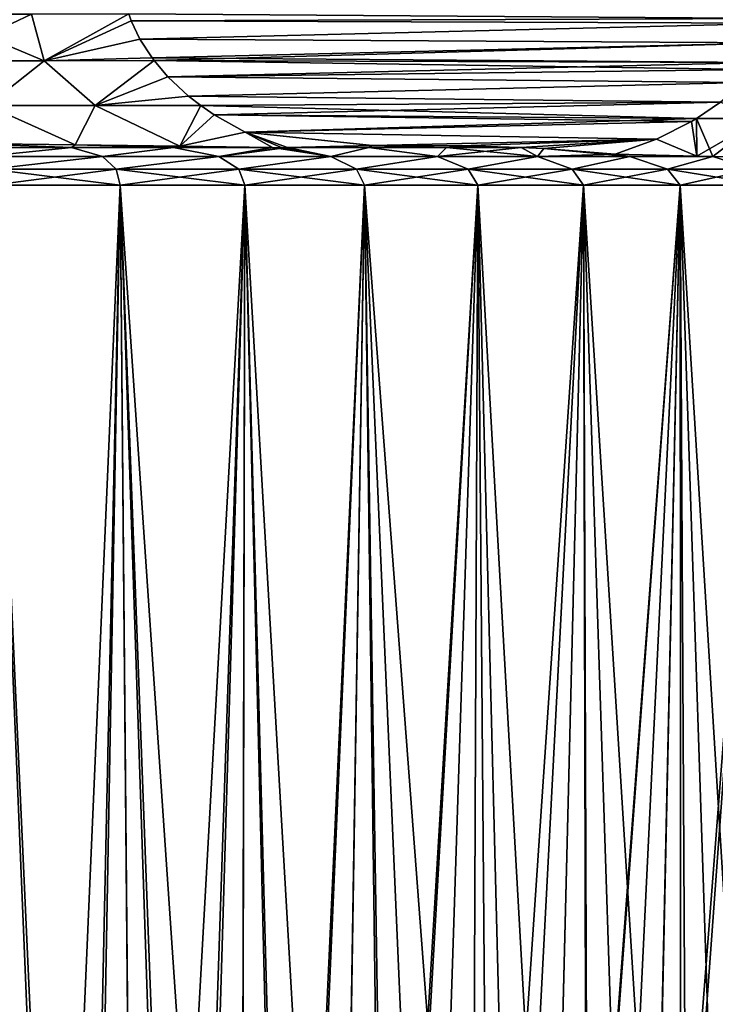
# Model space of a CAD drawing. Header units: metres. Extents: x -109 to 109, y -314 to 82.
# Tile 59 of 191: x -75 to -65, y 22 to 36. Entities that reach past the tile are written whole.
import ezdxf

# ---------------------------------------------------------------- set-up
doc = ezdxf.new("R2010")
doc.units = ezdxf.units.M
doc.layers.add('solid_504261_XXX', color=7, linetype='CONTINUOUS')

msp = doc.modelspace()

# ---------------------------------------------------------------- linework, layer by layer
at = {"layer": 'solid_504261_XXX'}
for points in [[(-75.059608, 35.156803, 200.283295), (-75.242935, 35.822479, 200.438934), (-76.648003, 35.822479, 200.500885)], [(-75.059608, 35.156803, 200.283295), (-76.648003, 35.822479, 200.500885), (-76.647995, 35.156803, 200.363205)], [(-76.647995, 35.156803, 168.730789), (-76.648003, 35.822479, 168.593109), (-75.242935, 35.822479, 168.65506)], [(-75.059608, 35.156803, 168.810715), (-76.647995, 35.156803, 168.730789), (-75.242935, 35.822479, 168.65506)], [(-75.059608, 35.156803, 200.283295), (-73.853584, 35.823097, 200.25444), (-75.242935, 35.822479, 200.438934)], [(-75.059608, 35.156803, 168.810715), (-75.242935, 35.822479, 168.65506), (-73.853584, 35.823097, 168.839554)], [(-75.059608, 35.156803, 200.283295), (-73.817856, 35.727657, 200.23381), (-73.853584, 35.823097, 200.25444)], [(-75.059608, 35.156803, 168.810715), (-73.853584, 35.823097, 168.839554), (-73.817856, 35.727654, 168.860184)], [(-75.059608, 35.156803, 200.283295), (-73.692085, 35.463737, 200.161194), (-73.817856, 35.727657, 200.23381)], [(-75.059608, 35.156803, 168.810715), (-73.817856, 35.727654, 168.860184), (-73.692085, 35.463734, 168.9328)], [(-73.817856, 35.727654, 168.860184), (-73.853584, 35.823097, 168.839554), (-64.465828, 35.756512, 174.259583)], [(-64.465828, 35.756512, 194.834412), (-73.853584, 35.823097, 200.25444), (-73.817856, 35.727657, 200.23381)], [(-73.817856, 35.727654, 168.860184), (-64.465828, 35.756512, 174.259583), (-64.492325, 35.690491, 174.244278)], [(-64.492325, 35.690495, 194.849716), (-64.465828, 35.756512, 194.834412), (-73.817856, 35.727657, 200.23381)], [(-64.492325, 35.690495, 194.849716), (-73.817856, 35.727657, 200.23381), (-73.692085, 35.463737, 200.161194)], [(-73.692085, 35.463734, 168.9328), (-73.817856, 35.727654, 168.860184), (-64.492325, 35.690491, 174.244278)], [(-64.631645, 35.413269, 194.930145), (-64.492325, 35.690495, 194.849716), (-73.692085, 35.463737, 200.161194)], [(-73.692085, 35.463734, 168.9328), (-64.492325, 35.690491, 174.244278), (-64.631645, 35.413265, 174.163849)], [(-75.059608, 35.156803, 200.283295), (-73.519859, 35.195595, 200.061768), (-73.692085, 35.463737, 200.161194)], [(-75.059608, 35.156803, 168.810715), (-73.692085, 35.463734, 168.9328), (-73.519859, 35.195591, 169.032242)], [(-64.631645, 35.413269, 194.930145), (-73.692085, 35.463737, 200.161194), (-73.519859, 35.195595, 200.061768)], [(-73.519859, 35.195591, 169.032242), (-73.692085, 35.463734, 168.9328), (-64.631645, 35.413265, 174.163849)], [(-64.631645, 35.413269, 194.930145), (-73.519859, 35.195595, 200.061768), (-73.491295, 35.157265, 200.045273)], [(-73.519859, 35.195591, 169.032242), (-64.631645, 35.413265, 174.163849), (-64.823578, 35.131672, 174.05304)], [(-64.82357, 35.131676, 195.040955), (-64.631645, 35.413269, 194.930145), (-73.491295, 35.157265, 200.045273)], [(-75.059608, 35.156803, 200.283295), (-76.647995, 35.156803, 200.363205), (-75.869232, 34.515953, 200.117065)], [(-75.059608, 35.156803, 168.810715), (-75.869232, 34.515953, 168.976929), (-76.647995, 35.156803, 168.730789)], [(-75.059608, 35.156803, 200.283295), (-75.869232, 34.515953, 200.117065), (-74.329948, 34.515953, 199.963272)], [(-75.059608, 35.156803, 168.810715), (-74.329948, 34.515953, 169.130722), (-75.869232, 34.515953, 168.976929)], [(-75.059608, 35.156803, 200.283295), (-73.491295, 35.157265, 200.045273), (-73.519859, 35.195595, 200.061768)], [(-75.059608, 35.156803, 168.810715), (-73.519859, 35.195591, 169.032242), (-73.491295, 35.157265, 169.048721)], [(-75.059608, 35.156803, 200.283295), (-74.329948, 34.515953, 199.963272), (-73.491295, 35.157265, 200.045273)], [(-75.059608, 35.156803, 168.810715), (-73.491295, 35.157265, 169.048721), (-74.329948, 34.515953, 169.130722)], [(-74.329948, 34.515953, 199.963272), (-73.292786, 34.924076, 199.930664), (-73.491295, 35.157265, 200.045273)], [(-74.329948, 34.515953, 169.130722), (-73.491295, 35.157265, 169.048721), (-73.292786, 34.924072, 169.163345)], [(-73.491295, 35.157265, 169.048721), (-73.519859, 35.195591, 169.032242), (-64.823578, 35.131672, 174.05304)], [(-73.491295, 35.157265, 169.048721), (-64.823578, 35.131672, 174.05304), (-64.907997, 35.028652, 174.004303)], [(-73.292786, 34.924072, 169.163345), (-73.491295, 35.157265, 169.048721), (-64.907997, 35.028652, 174.004303)], [(-64.82357, 35.131676, 195.040955), (-73.491295, 35.157265, 200.045273), (-73.292786, 34.924076, 199.930664)], [(-64.907997, 35.028652, 195.089706), (-64.82357, 35.131676, 195.040955), (-73.292786, 34.924076, 199.930664)], [(-73.292786, 34.924072, 169.163345), (-64.907997, 35.028652, 174.004303), (-65.078308, 34.846737, 173.905975)], [(-65.0783, 34.846741, 195.188034), (-64.907997, 35.028652, 195.089706), (-73.292786, 34.924076, 199.930664)], [(-74.329948, 34.515953, 199.963272), (-73.000854, 34.651985, 199.762115), (-73.292786, 34.924076, 199.930664)], [(-74.329948, 34.515953, 169.130722), (-73.292786, 34.924072, 169.163345), (-73.000847, 34.651981, 169.331894)], [(-65.0783, 34.846741, 195.188034), (-73.292786, 34.924076, 199.930664), (-73.000854, 34.651985, 199.762115)], [(-73.000847, 34.651981, 169.331894), (-73.292786, 34.924072, 169.163345), (-65.078308, 34.846737, 173.905975)], [(-65.406975, 34.562859, 195.377792), (-65.0783, 34.846741, 195.188034), (-73.000854, 34.651985, 199.762115)], [(-73.000847, 34.651981, 169.331894), (-65.078308, 34.846737, 173.905975), (-65.406975, 34.562855, 173.716217)], [(-74.329948, 34.515953, 199.963272), (-72.824463, 34.515686, 199.660278), (-73.000854, 34.651985, 199.762115)], [(-74.329948, 34.515953, 169.130722), (-73.000847, 34.651981, 169.331894), (-72.824463, 34.515686, 169.433731)], [(-65.406975, 34.562859, 195.377792), (-73.000854, 34.651985, 199.762115), (-72.824463, 34.515686, 199.660278)], [(-72.824463, 34.515686, 169.433731), (-73.000847, 34.651981, 169.331894), (-65.406975, 34.562855, 173.716217)], [(-75.869232, 34.515953, 200.117065), (-76.129463, 33.972813, 199.852554), (-74.61618, 33.956051, 199.716049)], [(-75.869232, 34.515953, 168.976929), (-74.61618, 33.956051, 169.377945), (-76.129463, 33.972813, 169.241455)], [(-74.329948, 34.515953, 199.963272), (-75.869232, 34.515953, 200.117065), (-74.61618, 33.956051, 199.716049)], [(-75.869232, 34.515953, 168.976929), (-74.329948, 34.515953, 169.130722), (-74.61618, 33.956051, 169.377945)], [(-74.329948, 34.515953, 199.963272), (-74.61618, 33.956051, 199.716049), (-73.122963, 33.936092, 199.427902)], [(-74.329948, 34.515953, 169.130722), (-73.122963, 33.936092, 169.666107), (-74.61618, 33.956051, 169.377945)], [(-74.329948, 34.515953, 199.963272), (-73.122963, 33.936092, 199.427902), (-72.824463, 34.515686, 199.660278)], [(-74.329948, 34.515953, 169.130722), (-72.824463, 34.515686, 169.433731), (-73.122963, 33.936092, 169.666107)], [(-72.824463, 34.515686, 199.660278), (-73.122963, 33.936092, 199.427902), (-72.635262, 34.386108, 199.551041)], [(-72.635254, 34.386105, 169.542969), (-73.122963, 33.936092, 169.666107), (-72.824463, 34.515686, 169.433731)], [(-65.406975, 34.562859, 195.377792), (-72.824463, 34.515686, 199.660278), (-72.635262, 34.386108, 199.551041)], [(-72.824463, 34.515686, 169.433731), (-65.406975, 34.562855, 173.716217), (-65.746773, 34.331989, 173.520035)], [(-72.635254, 34.386105, 169.542969), (-72.824463, 34.515686, 169.433731), (-65.746773, 34.331989, 173.520035)], [(-65.746773, 34.331989, 195.573975), (-65.406975, 34.562859, 195.377792), (-72.635262, 34.386108, 199.551041)], [(-64.811516, 34.332512, 194.563904), (-65.406975, 34.562859, 195.377792), (-65.746773, 34.331989, 195.573975)], [(-65.406975, 34.562855, 173.716217), (-64.811516, 34.332512, 174.53009), (-65.746773, 34.331989, 173.520035)], [(-72.635262, 34.386108, 199.551041), (-73.122963, 33.936092, 199.427902), (-72.190399, 34.136234, 199.294205)], [(-72.190399, 34.136234, 169.799805), (-73.122963, 33.936092, 169.666107), (-72.635254, 34.386105, 169.542969)], [(-65.746773, 34.331989, 195.573975), (-72.635262, 34.386108, 199.551041), (-72.190399, 34.136234, 199.294205)], [(-72.635254, 34.386105, 169.542969), (-65.746773, 34.331989, 173.520035), (-65.818855, 34.289013, 173.478409)], [(-72.190399, 34.136234, 169.799805), (-72.635254, 34.386105, 169.542969), (-65.818855, 34.289013, 173.478409)], [(-65.818855, 34.289013, 195.615585), (-65.746773, 34.331989, 195.573975), (-72.190399, 34.136234, 199.294205)], [(-72.190399, 34.136234, 169.799805), (-65.818855, 34.289013, 173.478409), (-66.318802, 34.0373, 173.189774)], [(-66.318802, 34.0373, 195.904236), (-65.818855, 34.289013, 195.615585), (-72.190399, 34.136234, 199.294205)], [(-66.318802, 34.0373, 195.904236), (-65.742096, 33.793659, 195.141403), (-65.818855, 34.289013, 195.615585)], [(-66.318802, 34.0373, 173.189774), (-65.818855, 34.289013, 173.478409), (-65.742126, 33.793663, 173.952576)], [(-65.818855, 34.289013, 195.615585), (-65.742096, 33.793659, 195.141403), (-65.746773, 34.331989, 195.573975)], [(-65.818855, 34.289013, 173.478409), (-65.746773, 34.331989, 173.520035), (-65.742126, 33.793663, 173.952576)], [(-64.811516, 34.332512, 194.563904), (-65.746773, 34.331989, 195.573975), (-65.513489, 33.7882, 194.895721)], [(-65.746773, 34.331989, 173.520035), (-64.811516, 34.332512, 174.53009), (-65.742126, 33.793663, 173.952576)], [(-65.746773, 34.331989, 195.573975), (-65.742096, 33.793659, 195.141403), (-65.513489, 33.7882, 194.895721)], [(-64.811516, 34.332512, 174.53009), (-65.513489, 33.7882, 174.198273), (-65.742126, 33.793663, 173.952576)], [(-64.811516, 34.332512, 194.563904), (-65.513489, 33.7882, 194.895721), (-64.697861, 33.76825, 193.921173)], [(-64.811516, 34.332512, 174.53009), (-64.697891, 33.76825, 175.172791), (-65.513489, 33.7882, 174.198273)], [(-72.190399, 34.136234, 199.294205), (-73.122963, 33.936092, 199.427902), (-71.799561, 33.915737, 199.037933)], [(-72.190399, 34.136234, 169.799805), (-71.799561, 33.915737, 170.056061), (-73.122963, 33.936092, 169.666107)], [(-72.190399, 34.136234, 199.294205), (-71.664764, 33.913521, 198.990723), (-71.587082, 33.916767, 198.945877)], [(-72.190399, 34.136234, 199.294205), (-71.799561, 33.915737, 199.037933), (-71.664764, 33.913521, 198.990723)], [(-72.190399, 34.136234, 199.294205), (-71.587082, 33.916767, 198.945877), (-70.376534, 33.946976, 198.246964)], [(-66.318802, 34.0373, 195.904236), (-72.190399, 34.136234, 199.294205), (-70.376534, 33.946976, 198.246964)], [(-72.190399, 34.136234, 169.799805), (-71.586952, 33.916771, 170.148209), (-71.664764, 33.913521, 170.103271)], [(-72.190399, 34.136234, 169.799805), (-70.374504, 33.946995, 170.848206), (-71.586952, 33.916771, 170.148209)], [(-72.190399, 34.136234, 169.799805), (-71.664764, 33.913521, 170.103271), (-71.799561, 33.915737, 170.056061)], [(-72.190399, 34.136234, 169.799805), (-66.318802, 34.0373, 173.189774), (-70.374504, 33.946995, 170.848206)], [(-66.318802, 34.0373, 195.904236), (-70.376534, 33.946976, 198.246964), (-69.101349, 33.942719, 197.510742)], [(-66.318802, 34.0373, 173.189774), (-69.099434, 33.942684, 171.584366), (-70.374504, 33.946995, 170.848206)], [(-66.318802, 34.0373, 195.904236), (-69.101349, 33.942719, 197.510742), (-68.252777, 33.918819, 197.020813)], [(-66.318802, 34.0373, 173.189774), (-68.252693, 33.918816, 172.073242), (-69.099434, 33.942684, 171.584366)], [(-66.318802, 34.0373, 195.904236), (-68.252777, 33.918819, 197.020813), (-67.926125, 33.903286, 196.832214)], [(-66.318802, 34.0373, 173.189774), (-67.925438, 33.903252, 172.262177), (-68.252693, 33.918816, 172.073242)], [(-66.318802, 34.0373, 195.904236), (-67.926125, 33.903286, 196.832214), (-66.907097, 33.820568, 196.243881)], [(-66.318802, 34.0373, 173.189774), (-66.907097, 33.820568, 172.850113), (-67.925438, 33.903252, 172.262177)], [(-66.318802, 34.0373, 195.904236), (-66.907097, 33.820568, 196.243881), (-65.742096, 33.793659, 195.141403)], [(-66.318802, 34.0373, 173.189774), (-65.742126, 33.793663, 173.952576), (-66.907097, 33.820568, 172.850113)], [(-76.129463, 33.972813, 199.852554), (-76.151413, 33.915779, 200.101486), (-74.669075, 33.915779, 199.886795)], [(-76.129463, 33.972813, 169.241455), (-74.669075, 33.915779, 169.207199), (-76.151413, 33.915779, 168.992508)], [(-74.669075, 33.915779, 199.886795), (-76.151413, 33.915779, 200.101486), (-75.927345, 33.788471, 200.401154)], [(-76.151413, 33.915779, 168.992508), (-74.669075, 33.915779, 169.207199), (-75.927345, 33.788471, 168.692856)], [(-74.61618, 33.956051, 199.716049), (-76.129463, 33.972813, 199.852554), (-74.669075, 33.915779, 199.886795)], [(-76.129463, 33.972813, 169.241455), (-74.61618, 33.956051, 169.377945), (-74.669075, 33.915779, 169.207199)], [(-74.669075, 33.915779, 199.886795), (-75.927345, 33.788471, 200.401154), (-74.227257, 33.788471, 200.123108)], [(-74.669075, 33.915779, 169.207199), (-74.227257, 33.788471, 168.970901), (-75.927345, 33.788471, 168.692856)], [(-74.61618, 33.956051, 199.716049), (-74.669075, 33.915779, 199.886795), (-73.214104, 33.915779, 199.531174)], [(-74.61618, 33.956051, 169.377945), (-73.214104, 33.915779, 169.56282), (-74.669075, 33.915779, 169.207199)], [(-73.214104, 33.915779, 199.531174), (-74.669075, 33.915779, 199.886795), (-74.227257, 33.788471, 200.123108)], [(-74.669075, 33.915779, 169.207199), (-73.214104, 33.915779, 169.56282), (-74.227257, 33.788471, 168.970901)], [(-74.61618, 33.956051, 199.716049), (-73.214104, 33.915779, 199.531174), (-73.122963, 33.936092, 199.427902)], [(-74.61618, 33.956051, 169.377945), (-73.122963, 33.936092, 169.666107), (-73.214104, 33.915779, 169.56282)], [(-73.214104, 33.915779, 199.531174), (-74.227257, 33.788471, 200.123108), (-72.567085, 33.788471, 199.6633)], [(-73.214104, 33.915779, 169.56282), (-72.567085, 33.788471, 169.43071), (-74.227257, 33.788471, 168.970901)], [(-73.122963, 33.936092, 199.427902), (-73.214104, 33.915779, 199.531174), (-71.799561, 33.915737, 199.037933)], [(-73.122963, 33.936092, 169.666107), (-71.799561, 33.915737, 170.056061), (-73.214104, 33.915779, 169.56282)], [(-71.799561, 33.915737, 199.037933), (-73.214104, 33.915779, 199.531174), (-72.567085, 33.788471, 199.6633)], [(-73.214104, 33.915779, 169.56282), (-71.799561, 33.915737, 170.056061), (-72.567085, 33.788471, 169.43071)], [(-71.586952, 33.916771, 170.148209), (-70.966194, 33.788471, 170.06691), (-72.567085, 33.788471, 169.43071)], [(-71.664764, 33.913521, 170.103271), (-71.586952, 33.916771, 170.148209), (-72.567085, 33.788471, 169.43071)], [(-71.799561, 33.915737, 199.037933), (-72.567085, 33.788471, 199.6633), (-70.966194, 33.788471, 199.0271)], [(-71.799561, 33.915737, 170.056061), (-71.664764, 33.913521, 170.103271), (-72.567085, 33.788471, 169.43071)], [(-71.799561, 33.915737, 199.037933), (-70.966194, 33.788471, 199.0271), (-71.664764, 33.913521, 198.990723)], [(-70.966194, 33.788471, 199.0271), (-71.587082, 33.916767, 198.945877), (-71.664764, 33.913521, 198.990723)], [(-70.376534, 33.946976, 198.246964), (-71.587082, 33.916767, 198.945877), (-70.425507, 33.915779, 198.404251)], [(-70.966194, 33.788471, 199.0271), (-70.425507, 33.915779, 198.404251), (-71.587082, 33.916767, 198.945877)], [(-70.374504, 33.946995, 170.848206), (-70.425446, 33.915779, 170.689789), (-71.586952, 33.916771, 170.148209)], [(-71.586952, 33.916771, 170.148209), (-70.425446, 33.915779, 170.689789), (-70.966194, 33.788471, 170.06691)], [(-70.966194, 33.788471, 199.0271), (-69.443268, 33.788471, 198.221924), (-70.425507, 33.915779, 198.404251)], [(-70.425446, 33.915779, 170.689789), (-69.443268, 33.788471, 170.87207), (-70.966194, 33.788471, 170.06691)], [(-70.376534, 33.946976, 198.246964), (-70.425507, 33.915779, 198.404251), (-69.31559, 33.915779, 197.766678)], [(-69.443268, 33.788471, 198.221924), (-69.31559, 33.915779, 197.766678), (-70.425507, 33.915779, 198.404251)], [(-70.374504, 33.946995, 170.848206), (-69.315536, 33.915779, 171.327362), (-70.425446, 33.915779, 170.689789)], [(-70.425446, 33.915779, 170.689789), (-69.315536, 33.915779, 171.327362), (-69.443268, 33.788471, 170.87207)], [(-69.101349, 33.942719, 197.510742), (-70.376534, 33.946976, 198.246964), (-69.31559, 33.915779, 197.766678)], [(-70.374504, 33.946995, 170.848206), (-69.099434, 33.942684, 171.584366), (-69.315536, 33.915779, 171.327362)], [(-68.252693, 33.918816, 172.073242), (-68.016083, 33.788471, 171.836807), (-69.443268, 33.788471, 170.87207)], [(-69.315536, 33.915779, 171.327362), (-68.252693, 33.918816, 172.073242), (-69.443268, 33.788471, 170.87207)], [(-69.443268, 33.788471, 198.221924), (-68.016083, 33.788471, 197.257187), (-69.31559, 33.915779, 197.766678)], [(-69.101349, 33.942719, 197.510742), (-69.31559, 33.915779, 197.766678), (-68.252777, 33.918819, 197.020813)], [(-68.016083, 33.788471, 197.257187), (-68.252777, 33.918819, 197.020813), (-69.31559, 33.915779, 197.766678)], [(-69.099434, 33.942684, 171.584366), (-68.252693, 33.918816, 172.073242), (-69.315536, 33.915779, 171.327362)], [(-68.016083, 33.788471, 197.257187), (-67.926125, 33.903286, 196.832214), (-68.252777, 33.918819, 197.020813)], [(-68.252693, 33.918816, 172.073242), (-67.925438, 33.903252, 172.262177), (-68.016083, 33.788471, 171.836807)], [(-68.016083, 33.788471, 197.257187), (-66.701279, 33.788471, 196.144135), (-67.926125, 33.903286, 196.832214)], [(-67.925438, 33.903252, 172.262177), (-66.907097, 33.820568, 172.850113), (-68.016083, 33.788471, 171.836807)], [(-66.701279, 33.788471, 196.144135), (-66.907097, 33.820568, 196.243881), (-67.926125, 33.903286, 196.832214)], [(-75.829033, 33.607868, 200.68631), (-74.227257, 33.788471, 200.123108), (-75.927345, 33.788471, 200.401154)], [(-75.829033, 33.607868, 168.407684), (-75.927345, 33.788471, 168.692856), (-74.227257, 33.788471, 168.970901)], [(-75.829033, 33.607868, 200.68631), (-74.03344, 33.607868, 200.381226), (-74.227257, 33.788471, 200.123108)], [(-74.03344, 33.607868, 168.712769), (-75.829033, 33.607868, 168.407684), (-74.227257, 33.788471, 168.970901)], [(-74.03344, 33.607868, 200.381226), (-72.567085, 33.788471, 199.6633), (-74.227257, 33.788471, 200.123108)], [(-74.03344, 33.607868, 168.712769), (-74.227257, 33.788471, 168.970901), (-72.567085, 33.788471, 169.43071)], [(-74.03344, 33.607868, 200.381226), (-72.283295, 33.607868, 199.877029), (-72.567085, 33.788471, 199.6633)], [(-72.283295, 33.607868, 169.21698), (-74.03344, 33.607868, 168.712769), (-72.567085, 33.788471, 169.43071)], [(-72.283295, 33.607868, 199.877029), (-70.966194, 33.788471, 199.0271), (-72.567085, 33.788471, 199.6633)], [(-72.283295, 33.607868, 169.21698), (-72.567085, 33.788471, 169.43071), (-70.966194, 33.788471, 170.06691)], [(-72.283295, 33.607868, 199.877029), (-70.600601, 33.607868, 199.180038), (-70.966194, 33.788471, 199.0271)], [(-70.600601, 33.607868, 169.913971), (-72.283295, 33.607868, 169.21698), (-70.966194, 33.788471, 170.06691)], [(-70.600601, 33.607868, 199.180038), (-69.443268, 33.788471, 198.221924), (-70.966194, 33.788471, 199.0271)], [(-70.600601, 33.607868, 169.913971), (-70.966194, 33.788471, 170.06691), (-69.443268, 33.788471, 170.87207)], [(-70.600601, 33.607868, 199.180038), (-69.006531, 33.607868, 198.299026), (-69.443268, 33.788471, 198.221924)], [(-69.006531, 33.607868, 170.794983), (-70.600601, 33.607868, 169.913971), (-69.443268, 33.788471, 170.87207)], [(-69.006531, 33.607868, 198.299026), (-68.016083, 33.788471, 197.257187), (-69.443268, 33.788471, 198.221924)], [(-69.006531, 33.607868, 170.794983), (-69.443268, 33.788471, 170.87207), (-68.016083, 33.788471, 171.836807)], [(-69.006531, 33.607868, 198.299026), (-67.521126, 33.607868, 197.245071), (-68.016083, 33.788471, 197.257187)], [(-67.521126, 33.607868, 171.848938), (-69.006531, 33.607868, 170.794983), (-68.016083, 33.788471, 171.836807)], [(-66.907097, 33.820568, 172.850113), (-66.701279, 33.788471, 172.949875), (-68.016083, 33.788471, 171.836807)], [(-67.521126, 33.607868, 197.245071), (-66.701279, 33.788471, 196.144135), (-68.016083, 33.788471, 197.257187)], [(-67.521126, 33.607868, 171.848938), (-68.016083, 33.788471, 171.836807), (-66.701279, 33.788471, 172.949875)], [(-67.521126, 33.607868, 197.245071), (-66.163071, 33.607868, 196.031433), (-66.701279, 33.788471, 196.144135)], [(-66.163071, 33.607868, 173.062561), (-67.521126, 33.607868, 171.848938), (-66.701279, 33.788471, 172.949875)], [(-66.701279, 33.788471, 196.144135), (-65.742096, 33.793659, 195.141403), (-66.907097, 33.820568, 196.243881)], [(-66.907097, 33.820568, 172.850113), (-65.742126, 33.793663, 173.952576), (-66.701279, 33.788471, 172.949875)], [(-65.742126, 33.793663, 173.952576), (-65.513489, 33.7882, 174.198273), (-66.701279, 33.788471, 172.949875)], [(-66.701279, 33.788471, 196.144135), (-65.513489, 33.7882, 194.895721), (-65.742096, 33.793659, 195.141403)], [(-66.163071, 33.607868, 196.031433), (-65.513489, 33.7882, 194.895721), (-66.701279, 33.788471, 196.144135)], [(-66.163071, 33.607868, 173.062561), (-66.701279, 33.788471, 172.949875), (-65.513489, 33.7882, 174.198273)], [(-66.163071, 33.607868, 196.031433), (-64.949432, 33.607868, 194.67337), (-65.513489, 33.7882, 194.895721)], [(-64.949432, 33.607868, 174.420624), (-66.163071, 33.607868, 173.062561), (-65.513489, 33.7882, 174.198273)], [(-64.949432, 33.607868, 194.67337), (-64.697861, 33.76825, 193.921173), (-65.513489, 33.7882, 194.895721)], [(-64.949432, 33.607868, 174.420624), (-65.513489, 33.7882, 174.198273), (-64.697891, 33.76825, 175.172791)], [(-75.800102, 33.379601, 168.150742), (-75.829033, 33.607868, 168.407684), (-74.03344, 33.607868, 168.712769)], [(-73.975861, 33.379601, 200.633301), (-74.03344, 33.607868, 200.381226), (-75.829033, 33.607868, 200.68631)], [(-75.800102, 33.379601, 200.943253), (-73.975861, 33.379601, 200.633301), (-75.829033, 33.607868, 200.68631)], [(-73.975861, 33.379601, 168.460693), (-75.800102, 33.379601, 168.150742), (-74.03344, 33.607868, 168.712769)], [(-73.975861, 33.379601, 168.460693), (-74.03344, 33.607868, 168.712769), (-72.283295, 33.607868, 169.21698)], [(-72.197662, 33.379601, 200.120987), (-72.283295, 33.607868, 199.877029), (-74.03344, 33.607868, 200.381226)], [(-73.975861, 33.379601, 200.633301), (-72.197662, 33.379601, 200.120987), (-74.03344, 33.607868, 200.381226)], [(-72.197662, 33.379601, 168.973007), (-73.975861, 33.379601, 168.460693), (-72.283295, 33.607868, 169.21698)], [(-72.197662, 33.379601, 168.973007), (-72.283295, 33.607868, 169.21698), (-70.600601, 33.607868, 169.913971)], [(-70.488701, 33.379601, 199.413116), (-70.600601, 33.607868, 199.180038), (-72.283295, 33.607868, 199.877029)], [(-72.197662, 33.379601, 200.120987), (-70.488701, 33.379601, 199.413116), (-72.283295, 33.607868, 199.877029)], [(-70.488701, 33.379601, 169.680878), (-72.197662, 33.379601, 168.973007), (-70.600601, 33.607868, 169.913971)], [(-70.488701, 33.379601, 169.680878), (-70.600601, 33.607868, 169.913971), (-69.006531, 33.607868, 170.794983)], [(-68.868568, 33.379601, 198.5177), (-69.006531, 33.607868, 198.299026), (-70.600601, 33.607868, 199.180038)], [(-70.488701, 33.379601, 199.413116), (-68.868568, 33.379601, 198.5177), (-70.600601, 33.607868, 199.180038)], [(-68.868568, 33.379601, 170.576309), (-70.488701, 33.379601, 169.680878), (-69.006531, 33.607868, 170.794983)], [(-68.868568, 33.379601, 170.576309), (-69.006531, 33.607868, 170.794983), (-67.521126, 33.607868, 171.848938)], [(-67.360115, 33.379601, 197.447372), (-67.521126, 33.607868, 197.245071), (-69.006531, 33.607868, 198.299026)], [(-68.868568, 33.379601, 198.5177), (-67.360115, 33.379601, 197.447372), (-69.006531, 33.607868, 198.299026)], [(-67.360115, 33.379601, 171.646622), (-68.868568, 33.379601, 170.576309), (-67.521126, 33.607868, 171.848938)], [(-67.360115, 33.379601, 171.646622), (-67.521126, 33.607868, 171.848938), (-66.163071, 33.607868, 173.062561)], [(-65.98024, 33.379601, 196.214264), (-66.163071, 33.607868, 196.031433), (-67.521126, 33.607868, 197.245071)], [(-67.360115, 33.379601, 197.447372), (-65.98024, 33.379601, 196.214264), (-67.521126, 33.607868, 197.245071)], [(-65.98024, 33.379601, 172.879745), (-67.360115, 33.379601, 171.646622), (-66.163071, 33.607868, 173.062561)], [(-65.98024, 33.379601, 172.879745), (-66.163071, 33.607868, 173.062561), (-64.949432, 33.607868, 174.420624)], [(-64.747124, 33.379601, 194.834381), (-64.949432, 33.607868, 194.67337), (-66.163071, 33.607868, 196.031433)], [(-65.98024, 33.379601, 196.214264), (-64.747124, 33.379601, 194.834381), (-66.163071, 33.607868, 196.031433)], [(-64.747124, 33.379601, 174.259613), (-65.98024, 33.379601, 172.879745), (-64.949432, 33.607868, 174.420624)], [(-76.055847, 2.400369, 200.970047), (-75.270775, 3.58136, 200.874924), (-75.800102, 33.379601, 200.943253)], [(-75.269203, 3.583802, 168.219299), (-76.054977, 2.401753, 168.124039), (-75.800102, 33.379601, 168.150742)], [(-75.269203, 3.583802, 168.219299), (-75.800102, 33.379601, 168.150742), (-73.975861, 33.379601, 168.460693)], [(-74.49456, 4.751983, 200.74295), (-73.975861, 33.379601, 200.633301), (-75.800102, 33.379601, 200.943253)], [(-74.599899, 4.593046, 200.763107), (-74.49456, 4.751983, 200.74295), (-75.800102, 33.379601, 200.943253)], [(-75.270775, 3.58136, 200.874924), (-74.599899, 4.593046, 200.763107), (-75.800102, 33.379601, 200.943253)], [(-74.600006, 4.592927, 168.330872), (-75.269203, 3.583802, 168.219299), (-73.975861, 33.379601, 168.460693)], [(-74.49202, 4.755845, 168.351532), (-74.600006, 4.592927, 168.330872), (-73.975861, 33.379601, 168.460693)], [(-74.49456, 4.751983, 200.74295), (-73.731583, 5.902096, 200.575592), (-73.975861, 33.379601, 200.633301)], [(-73.728172, 5.907246, 168.519241), (-74.49202, 4.755845, 168.351532), (-73.975861, 33.379601, 168.460693)], [(-73.728172, 5.907246, 168.519241), (-73.975861, 33.379601, 168.460693), (-72.197662, 33.379601, 168.973007)], [(-72.253952, 8.128991, 200.140579), (-72.197662, 33.379601, 200.120987), (-73.975861, 33.379601, 200.633301)], [(-72.984184, 7.027639, 200.374298), (-72.253952, 8.128991, 200.140579), (-73.975861, 33.379601, 200.633301)], [(-73.091499, 6.865854, 200.405533), (-72.984184, 7.027639, 200.374298), (-73.975861, 33.379601, 200.633301)], [(-73.731583, 5.902096, 200.575592), (-73.091499, 6.865854, 200.405533), (-73.975861, 33.379601, 200.633301)], [(-73.091507, 6.865833, 168.688477), (-73.728172, 5.907246, 168.519241), (-72.197662, 33.379601, 168.973007)], [(-72.980194, 7.033633, 168.720871), (-73.091507, 6.865833, 168.688477), (-72.197662, 33.379601, 168.973007)], [(-72.249573, 8.135539, 168.954941), (-72.980194, 7.033633, 168.720871), (-72.197662, 33.379601, 168.973007)], [(-72.253952, 8.128991, 200.140579), (-71.602951, 9.109578, 199.899963), (-72.197662, 33.379601, 200.120987)], [(-71.602875, 9.109676, 169.194061), (-72.249573, 8.135539, 168.954941), (-72.197662, 33.379601, 168.973007)], [(-71.602875, 9.109676, 169.194061), (-72.197662, 33.379601, 168.973007), (-70.488701, 33.379601, 169.680878)], [(-70.860168, 10.229068, 199.586349), (-70.488701, 33.379601, 199.413116), (-72.197662, 33.379601, 200.120987)], [(-71.545815, 9.195617, 199.87735), (-70.860168, 10.229068, 199.586349), (-72.197662, 33.379601, 200.120987)], [(-71.602951, 9.109578, 199.899963), (-71.545815, 9.195617, 199.87735), (-72.197662, 33.379601, 200.120987)], [(-71.541321, 9.20239, 169.218445), (-71.602875, 9.109676, 169.194061), (-70.488701, 33.379601, 169.680878)], [(-70.85585, 10.235688, 169.509598), (-71.541321, 9.20239, 169.218445), (-70.488701, 33.379601, 169.680878)], [(-70.860168, 10.229068, 199.586349), (-70.199158, 11.22571, 199.270187), (-70.488701, 33.379601, 199.413116)], [(-70.195145, 11.231956, 169.825851), (-70.85585, 10.235688, 169.509598), (-70.488701, 33.379601, 169.680878)], [(-70.195145, 11.231956, 169.825851), (-70.488701, 33.379601, 169.680878), (-68.868568, 33.379601, 170.576309)], [(-68.956772, 13.09797, 198.572739), (-68.868568, 33.379601, 198.5177), (-70.488701, 33.379601, 199.413116)], [(-69.564728, 12.18151, 198.931671), (-68.956772, 13.09797, 198.572739), (-70.488701, 33.379601, 199.413116)], [(-70.140343, 11.314323, 199.24028), (-69.564728, 12.18151, 198.931671), (-70.488701, 33.379601, 199.413116)], [(-70.199158, 11.22571, 199.270187), (-70.140343, 11.314323, 199.24028), (-70.488701, 33.379601, 199.413116)], [(-70.140556, 11.314199, 169.853607), (-70.195145, 11.231956, 169.825851), (-68.868568, 33.379601, 170.576309)], [(-69.560997, 12.187236, 170.164429), (-70.140556, 11.314199, 169.853607), (-68.868568, 33.379601, 170.576309)], [(-68.953369, 13.103014, 170.523376), (-69.560997, 12.187236, 170.164429), (-68.868568, 33.379601, 170.576309)], [(-68.956772, 13.09797, 198.572739), (-68.708115, 13.472849, 198.415573), (-68.868568, 33.379601, 198.5177)], [(-68.708092, 13.472743, 170.678436), (-68.953369, 13.103014, 170.523376), (-68.868568, 33.379601, 170.576309)], [(-68.708092, 13.472743, 170.678436), (-68.868568, 33.379601, 170.576309), (-67.360115, 33.379601, 171.646622)], [(-67.824715, 14.804, 197.804565), (-67.360115, 33.379601, 197.447372), (-68.868568, 33.379601, 198.5177)], [(-68.376747, 13.972286, 198.196289), (-67.824715, 14.804, 197.804565), (-68.868568, 33.379601, 198.5177)], [(-68.708115, 13.472849, 198.415573), (-68.376747, 13.972286, 198.196289), (-68.868568, 33.379601, 198.5177)], [(-68.37365, 13.976811, 170.899811), (-68.708092, 13.472743, 170.678436), (-67.360115, 33.379601, 171.646622)], [(-67.821877, 14.808282, 171.29155), (-68.37365, 13.976811, 170.899811), (-67.360115, 33.379601, 171.646622)], [(-67.824715, 14.804, 197.804565), (-67.318336, 15.567135, 197.413956), (-67.360115, 33.379601, 197.447372)], [(-67.318405, 15.567204, 171.679993), (-67.821877, 14.808282, 171.29155), (-67.360115, 33.379601, 171.646622)], [(-67.318405, 15.567204, 171.679993), (-67.360115, 33.379601, 171.646622), (-65.98024, 33.379601, 172.879745)], [(-66.336159, 17.0474, 196.559647), (-65.98024, 33.379601, 196.214264), (-67.360115, 33.379601, 197.447372)], [(-66.804611, 16.341633, 196.984116), (-66.336159, 17.0474, 196.559647), (-67.360115, 33.379601, 197.447372)], [(-67.300636, 15.59382, 197.399719), (-66.804611, 16.341633, 196.984116), (-67.360115, 33.379601, 197.447372)], [(-67.318336, 15.567135, 197.413956), (-67.300636, 15.59382, 197.399719), (-67.360115, 33.379601, 197.447372)], [(-67.29805, 15.597902, 171.696365), (-67.318405, 15.567204, 171.679993), (-65.98024, 33.379601, 172.879745)], [(-66.802277, 16.345335, 172.111923), (-67.29805, 15.597902, 171.696365), (-65.98024, 33.379601, 172.879745)], [(-66.334068, 17.050604, 172.536331), (-66.802277, 16.345335, 172.111923), (-65.98024, 33.379601, 172.879745)], [(-66.336159, 17.0474, 196.559647), (-65.969543, 17.600193, 196.203552), (-65.98024, 33.379601, 196.214264)], [(-65.969437, 17.600315, 172.890549), (-66.334068, 17.050604, 172.536331), (-65.98024, 33.379601, 172.879745)], [(-65.969437, 17.600315, 172.890549), (-65.98024, 33.379601, 172.879745), (-64.747124, 33.379601, 174.259613)], [(-65.09079, 18.924295, 195.25116), (-64.747124, 33.379601, 194.834381), (-65.98024, 33.379601, 196.214264)], [(-65.479897, 18.338215, 195.691483), (-65.09079, 18.924295, 195.25116), (-65.98024, 33.379601, 196.214264)], [(-65.894737, 17.713078, 196.128128), (-65.479897, 18.338215, 195.691483), (-65.98024, 33.379601, 196.214264)], [(-65.969543, 17.600193, 196.203552), (-65.894737, 17.713078, 196.128128), (-65.98024, 33.379601, 196.214264)], [(-65.892876, 17.715855, 172.967758), (-65.969437, 17.600315, 172.890549), (-64.747124, 33.379601, 174.259613)], [(-65.478241, 18.340683, 173.404327), (-65.892876, 17.715855, 172.967758), (-64.747124, 33.379601, 174.259613)]]:
    msp.add_3dface(points, dxfattribs=at)

doc.saveas('drawing.dxf')
